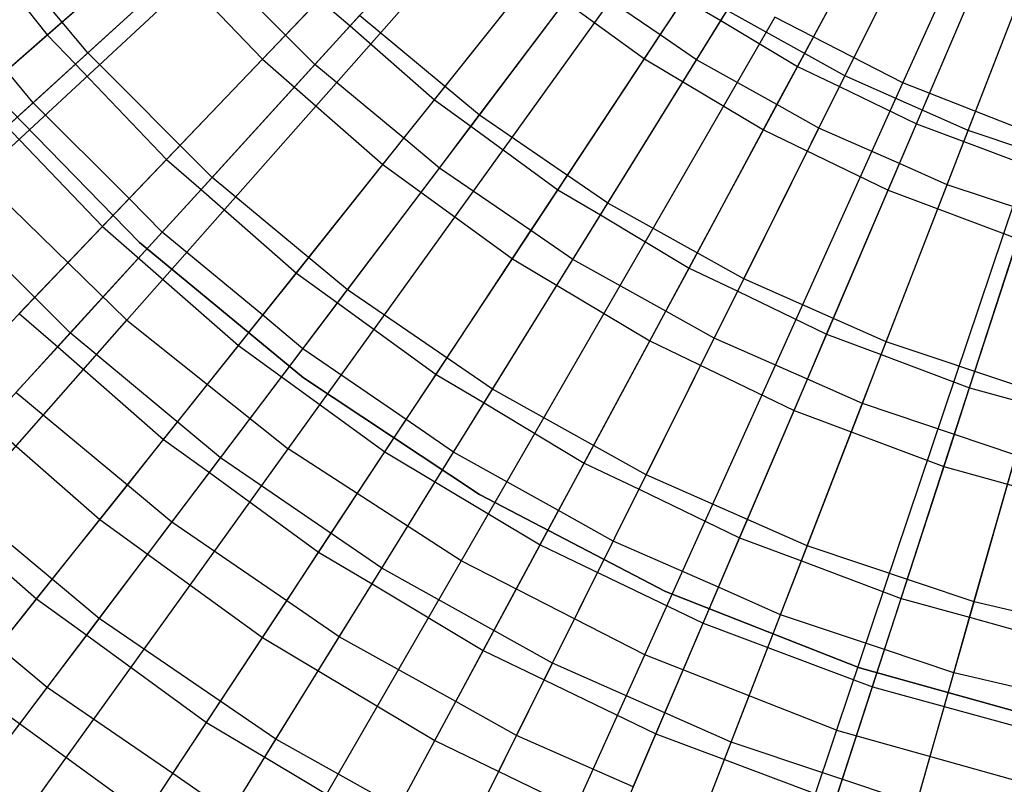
# Model space of a CAD drawing. Extents: x 0.1 to 25.1, y -5.4 to 12.3.
# Tile 27 of 107: x 11.519 to 12.257, y -0.931 to -0.358. Entities that reach past the tile are written whole.
import ezdxf

# ---------------------------------------------------------------- set-up
doc = ezdxf.new("R2010")
doc.units = 0
doc.header["$LTSCALE"] = 2.54
doc.layers.get('0').update_dxf_attribs({"color": 13, "linetype": 'CONTINUOUS'})

# ---------------------------------------------------------------- blocks, each defined once
blk = doc.blocks.new('GRUPUJ_1')
at = {"color": 0}
for p, q in [((12.05602, 5.01417, 18.72709), (12.2514, 5.44719, 18.79448)), ((12.05602, 5.01417, 18.72709), (12.2514, 5.44719, 18.79448)), ((11.36404, 4.94411, 18.62143), (11.70867, 5.26389, 18.72709)), ((11.36404, 4.94411, 18.62143), (11.70867, 5.26389, 18.72709)), ((11.47463, 4.83625, 18.62143), (11.78571, 5.18875, 18.72709)), ((11.47463, 4.83625, 18.62143), (11.78571, 5.18875, 18.72709)), ((11.86238, 5.03218, 6.45726), (11.96422, 5.18646, 6.38702)), ((11.86238, 5.03218, 6.45726), (11.96422, 5.18646, 6.38702)), ((11.91969, 5.0609, 6.54343), (11.99686, 5.18554, 6.48702)), ((11.91969, 5.0609, 6.54343), (11.99686, 5.18554, 6.48702)), ((12.0126, 5.0193, 6.59311), (12.09049, 5.17572, 6.52714)), ((12.0126, 5.0193, 6.59311), (12.09049, 5.17572, 6.52714)), ((11.57609, 5.0318, 6.53938), (11.70015, 5.16156, 6.45726)), ((11.57609, 5.0318, 6.53938), (11.70015, 5.16156, 6.45726)), ((11.64183, 5.05677, 6.62061), (11.73396, 5.15783, 6.55722)), ((11.64183, 5.05677, 6.62061), (11.73396, 5.15783, 6.55722)), ((11.97711, 5.02645, 6.54313), (12.04757, 5.15739, 6.48726)), ((11.97711, 5.02645, 6.54313), (12.04757, 5.15739, 6.48726)), ((11.44521, 5.03657, 6.75816), (11.56646, 5.14711, 6.67025)), ((11.44521, 5.03657, 6.75816), (11.56646, 5.14711, 6.67025)), ((12.00866, 5.01139, 6.54342), (12.07398, 5.14258, 6.48702)), ((12.00866, 5.01139, 6.54342), (12.07398, 5.14258, 6.48702)), ((11.44521, 5.03657, 6.75816), (11.36098, 5.13799, 6.75816)), ((11.44521, 5.03657, 6.75816), (11.36098, 5.13799, 6.75816)), ((11.95154, 4.97892, 6.45726), (12.03913, 5.1417, 6.38702)), ((11.95154, 4.97892, 6.45726), (12.03913, 5.1417, 6.38702)), ((12.10499, 4.97851, 6.59311), (12.16812, 5.14145, 6.52714)), ((12.10499, 4.97851, 6.59311), (12.16812, 5.14145, 6.52714)), ((11.35107, 5.1305, 6.70861), (11.41492, 5.05013, 6.70828)), ((11.35107, 5.1305, 6.70861), (11.41492, 5.05013, 6.70828)), ((11.41492, 5.05013, 6.70828), (11.51208, 5.13502, 6.63952)), ((11.41492, 5.05013, 6.70828), (11.51208, 5.13502, 6.63952)), ((11.59541, 4.73993, 18.62143), (11.86985, 5.12165, 18.72709)), ((11.59541, 4.73993, 18.62143), (11.86985, 5.12165, 18.72709)), ((11.73874, 4.99006, 6.67025), (11.84104, 5.12553, 6.59311)), ((11.73874, 4.99006, 6.67025), (11.84104, 5.12553, 6.59311)), ((11.36256, 5.00439, 6.63295), (11.49318, 5.11851, 6.53938)), ((11.36256, 5.00439, 6.63295), (11.49318, 5.11851, 6.53938)), ((11.43609, 5.02825, 6.70859), (11.52969, 5.11359, 6.63925)), ((11.43609, 5.02825, 6.70859), (11.52969, 5.11359, 6.63925)), ((11.49318, 5.11851, 6.53938), (11.57609, 5.0318, 6.53938)), ((11.49318, 5.11851, 6.53938), (11.57609, 5.0318, 6.53938)), ((11.59348, 5.04999, 6.6395), (11.52969, 5.11359, 6.63925)), ((11.59348, 5.04999, 6.6395), (11.52969, 5.11359, 6.63925)), ((12.06632, 4.98349, 6.54313), (12.12477, 5.12025, 6.48725)), ((12.06632, 4.98349, 6.54313), (12.12477, 5.12025, 6.48725)), ((11.70507, 5.00132, 6.6203), (11.79173, 5.11, 6.55747)), ((11.70507, 5.00132, 6.6203), (11.79173, 5.11, 6.55747)), ((12.10181, 4.97029, 6.54342), (12.15474, 5.10692, 6.48702)), ((12.10181, 4.97029, 6.54342), (12.15474, 5.10692, 6.48702)), ((12.04511, 4.93386, 6.45726), (12.11776, 5.10384, 6.38702)), ((12.04511, 4.93386, 6.45726), (12.11776, 5.10384, 6.38702)), ((11.66643, 4.95287, 6.53938), (11.77836, 5.09323, 6.45726)), ((11.66643, 4.95287, 6.53938), (11.77836, 5.09323, 6.45726)), ((11.77836, 5.09323, 6.45726), (11.86238, 5.03218, 6.45726)), ((11.77836, 5.09323, 6.45726), (11.86238, 5.03218, 6.45726)), ((11.73239, 4.98165, 6.6206), (11.81476, 5.09073, 6.55722)), ((11.73239, 4.98165, 6.6206), (11.81476, 5.09073, 6.55722)), ((11.87422, 5.05012, 6.55746), (11.81476, 5.09073, 6.55722)), ((11.87422, 5.05012, 6.55746), (11.81476, 5.09073, 6.55722)), ((11.59348, 5.04999, 6.6395), (11.61892, 5.07659, 6.6203)), ((11.59348, 5.04999, 6.6395), (11.61892, 5.07659, 6.6203)), ((11.61892, 5.07659, 6.6203), (11.64183, 5.05677, 6.62061)), ((11.61892, 5.07659, 6.6203), (11.64183, 5.05677, 6.62061)), ((11.87422, 5.05012, 6.55746), (11.89212, 5.07723, 6.54313)), ((11.87422, 5.05012, 6.55746), (11.89212, 5.07723, 6.54313)), ((11.89212, 5.07723, 6.54313), (11.91969, 5.0609, 6.54343)), ((11.89212, 5.07723, 6.54313), (11.91969, 5.0609, 6.54343)), ((11.53843, 4.94334, 6.75816), (11.64897, 5.0646, 6.67025)), ((11.53843, 4.94334, 6.75816), (11.64897, 5.0646, 6.67025)), ((11.73874, 4.99006, 6.67025), (11.64897, 5.0646, 6.67025)), ((11.73874, 4.99006, 6.67025), (11.64897, 5.0646, 6.67025)), ((11.96025, 5.06326, 18.72709), (11.72518, 4.65611, 18.62143)), ((11.96025, 5.06326, 18.72709), (11.72518, 4.65611, 18.62143)), ((11.835, 4.92412, 6.67025), (11.92436, 5.06845, 6.59311)), ((11.835, 4.92412, 6.67025), (11.92436, 5.06845, 6.59311)), ((12.0126, 5.0193, 6.59311), (11.92436, 5.06845, 6.59311)), ((12.0126, 5.0193, 6.59311), (11.92436, 5.06845, 6.59311)), ((12.05602, 5.01417, 18.72709), (11.96025, 5.06326, 18.72709)), ((12.05602, 5.01417, 18.72709), (11.96025, 5.06326, 18.72709)), ((11.61545, 5.02783, 6.63925), (11.64183, 5.05677, 6.62061)), ((11.61545, 5.02783, 6.63925), (11.64183, 5.05677, 6.62061)), ((11.64183, 5.05677, 6.62061), (11.70507, 5.00132, 6.6203)), ((11.64183, 5.05677, 6.62061), (11.70507, 5.00132, 6.6203)), ((11.90141, 5.03137, 6.55722), (11.91969, 5.0609, 6.54343)), ((11.90141, 5.03137, 6.55722), (11.91969, 5.0609, 6.54343)), ((11.91969, 5.0609, 6.54343), (11.97711, 5.02645, 6.54313)), ((11.91969, 5.0609, 6.54343), (11.97711, 5.02645, 6.54313)), ((11.38436, 5.02344, 6.73295), (11.41492, 5.05013, 6.70828)), ((11.38436, 5.02344, 6.73295), (11.41492, 5.05013, 6.70828)), ((11.41492, 5.05013, 6.70828), (11.43609, 5.02825, 6.70859)), ((11.41492, 5.05013, 6.70828), (11.43609, 5.02825, 6.70859)), ((11.50427, 4.95668, 6.70828), (11.59348, 5.04999, 6.6395)), ((11.50427, 4.95668, 6.70828), (11.59348, 5.04999, 6.6395)), ((11.61545, 5.02783, 6.63925), (11.59348, 5.04999, 6.6395)), ((11.61545, 5.02783, 6.63925), (11.59348, 5.04999, 6.6395)), ((11.79762, 4.93408, 6.6203), (11.87422, 5.05012, 6.55746)), ((11.79762, 4.93408, 6.6203), (11.87422, 5.05012, 6.55746)), ((11.90141, 5.03137, 6.55722), (11.87422, 5.05012, 6.55746)), ((11.90141, 5.03137, 6.55722), (11.87422, 5.05012, 6.55746)), ((11.32864, 4.9303, 6.85643), (11.44521, 5.03657, 6.75816)), ((11.32864, 4.9303, 6.85643), (11.44521, 5.03657, 6.75816)), ((11.53843, 4.94334, 6.75816), (11.44521, 5.03657, 6.75816)), ((11.53843, 4.94334, 6.75816), (11.44521, 5.03657, 6.75816)), ((11.76348, 4.88236, 6.53938), (11.86238, 5.03218, 6.45726)), ((11.76348, 4.88236, 6.53938), (11.86238, 5.03218, 6.45726)), ((11.86238, 5.03218, 6.45726), (11.95154, 4.97892, 6.45726)), ((11.86238, 5.03218, 6.45726), (11.95154, 4.97892, 6.45726)), ((11.40426, 4.99924, 6.7327), (11.43609, 5.02825, 6.70859)), ((11.40426, 4.99924, 6.7327), (11.43609, 5.02825, 6.70859)), ((11.43609, 5.02825, 6.70859), (11.50427, 4.95668, 6.70828)), ((11.43609, 5.02825, 6.70859), (11.50427, 4.95668, 6.70828)), ((11.45622, 4.90643, 6.63295), (11.57609, 5.0318, 6.53938)), ((11.45622, 4.90643, 6.63295), (11.57609, 5.0318, 6.53938)), ((11.53017, 4.93427, 6.70857), (11.61545, 5.02783, 6.63925)), ((11.53017, 4.93427, 6.70857), (11.61545, 5.02783, 6.63925)), ((11.57609, 5.0318, 6.53938), (11.66643, 4.95287, 6.53938)), ((11.57609, 5.0318, 6.53938), (11.66643, 4.95287, 6.53938)), ((11.68216, 4.9726, 6.63949), (11.61545, 5.02783, 6.63925)), ((11.68216, 4.9726, 6.63949), (11.61545, 5.02783, 6.63925)), ((11.82948, 4.9152, 6.62059), (11.90141, 5.03137, 6.55722)), ((11.82948, 4.9152, 6.62059), (11.90141, 5.03137, 6.55722)), ((11.96174, 4.99788, 6.55745), (11.90141, 5.03137, 6.55722)), ((11.96174, 4.99788, 6.55745), (11.90141, 5.03137, 6.55722)), ((11.96174, 4.99788, 6.55745), (11.97711, 5.02645, 6.54313)), ((11.96174, 4.99788, 6.55745), (11.97711, 5.02645, 6.54313)), ((11.97711, 5.02645, 6.54313), (12.00866, 5.01139, 6.54342)), ((11.97711, 5.02645, 6.54313), (12.00866, 5.01139, 6.54342)), ((11.40426, 4.99924, 6.7327), (11.38436, 5.02344, 6.73295)), ((11.40426, 4.99924, 6.7327), (11.38436, 5.02344, 6.73295)), ((11.93693, 4.86734, 6.67025), (12.0126, 5.0193, 6.59311)), ((11.93693, 4.86734, 6.67025), (12.0126, 5.0193, 6.59311)), ((12.10499, 4.97851, 6.59311), (12.0126, 5.0193, 6.59311)), ((12.10499, 4.97851, 6.59311), (12.0126, 5.0193, 6.59311)), ((11.86265, 4.58563, 18.62143), (12.05602, 5.01417, 18.72709)), ((11.86265, 4.58563, 18.62143), (12.05602, 5.01417, 18.72709)), ((11.99316, 4.98026, 6.55722), (12.00866, 5.01139, 6.54342)), ((11.99316, 4.98026, 6.55722), (12.00866, 5.01139, 6.54342)), ((12.00866, 5.01139, 6.54342), (12.06632, 4.98349, 6.54313)), ((12.00866, 5.01139, 6.54342), (12.06632, 4.98349, 6.54313)), ((12.15619, 4.97485, 18.72709), (12.05602, 5.01417, 18.72709)), ((12.15619, 4.97485, 18.72709), (12.05602, 5.01417, 18.72709)), ((11.36256, 5.00439, 6.63295), (11.45622, 4.90643, 6.63295)), ((11.36256, 5.00439, 6.63295), (11.45622, 4.90643, 6.63295)), ((11.48405, 4.89457, 6.825), (11.37252, 5.0088, 6.825)), ((11.37252, 5.0088, 7.325), (11.48405, 4.89457, 7.325)), ((11.48405, 4.89457, 6.825), (11.37252, 5.0088, 6.825)), ((11.31823, 4.92081, 6.80692), (11.40426, 4.99924, 6.7327)), ((11.31823, 4.92081, 6.80692), (11.40426, 4.99924, 6.7327)), ((11.47628, 4.92741, 6.73292), (11.40426, 4.99924, 6.7327)), ((11.47628, 4.92741, 6.73292), (11.40426, 4.99924, 6.7327)), ((11.68216, 4.9726, 6.63949), (11.70507, 5.00132, 6.6203)), ((11.68216, 4.9726, 6.63949), (11.70507, 5.00132, 6.6203)), ((11.70507, 5.00132, 6.6203), (11.73239, 4.98165, 6.6206)), ((11.70507, 5.00132, 6.6203), (11.73239, 4.98165, 6.6206)), ((11.89583, 4.8754, 6.6203), (11.96174, 4.99788, 6.55745)), ((11.89583, 4.8754, 6.6203), (11.96174, 4.99788, 6.55745)), ((11.99316, 4.98026, 6.55722), (11.96174, 4.99788, 6.55745)), ((11.99316, 4.98026, 6.55722), (11.96174, 4.99788, 6.55745)), ((11.63986, 4.85912, 6.75816), (11.73874, 4.99006, 6.67025)), ((11.63986, 4.85912, 6.75816), (11.73874, 4.99006, 6.67025)), ((11.835, 4.92412, 6.67025), (11.73874, 4.99006, 6.67025)), ((11.835, 4.92412, 6.67025), (11.73874, 4.99006, 6.67025)), ((11.70875, 4.95035, 6.63925), (11.73239, 4.98165, 6.6206)), ((11.70875, 4.95035, 6.63925), (11.73239, 4.98165, 6.6206)), ((11.73239, 4.98165, 6.6206), (11.79762, 4.93408, 6.6203)), ((11.73239, 4.98165, 6.6206), (11.79762, 4.93408, 6.6203)), ((11.93228, 4.85799, 6.62058), (11.99316, 4.98026, 6.55722)), ((11.93228, 4.85799, 6.62058), (11.99316, 4.98026, 6.55722)), ((12.05358, 4.9537, 6.55744), (11.99316, 4.98026, 6.55722)), ((12.05358, 4.9537, 6.55744), (11.99316, 4.98026, 6.55722)), ((12.05358, 4.9537, 6.55744), (12.06632, 4.98349, 6.54313)), ((12.05358, 4.9537, 6.55744), (12.06632, 4.98349, 6.54313)), ((12.06632, 4.98349, 6.54313), (12.10181, 4.97029, 6.54342)), ((12.06632, 4.98349, 6.54313), (12.10181, 4.97029, 6.54342)), ((11.86646, 4.82083, 6.53938), (11.95154, 4.97892, 6.45726)), ((11.86646, 4.82083, 6.53938), (11.95154, 4.97892, 6.45726)), ((11.95154, 4.97892, 6.45726), (12.04511, 4.93386, 6.45726)), ((11.95154, 4.97892, 6.45726), (12.04511, 4.93386, 6.45726)), ((12.15619, 4.97485, 18.72709), (12.00646, 4.52919, 18.62143)), ((12.15619, 4.97485, 18.72709), (12.00646, 4.52919, 18.62143)), ((12.04367, 4.82021, 6.67025), (12.10499, 4.97851, 6.59311)), ((12.04367, 4.82021, 6.67025), (12.10499, 4.97851, 6.59311)), ((12.20076, 4.94641, 6.59311), (12.10499, 4.97851, 6.59311)), ((12.20076, 4.94641, 6.59311), (12.10499, 4.97851, 6.59311)), ((11.60163, 4.87162, 6.70828), (11.68216, 4.9726, 6.63949)), ((11.60163, 4.87162, 6.70828), (11.68216, 4.9726, 6.63949)), ((11.70875, 4.95035, 6.63925), (11.68216, 4.9726, 6.63949)), ((11.70875, 4.95035, 6.63925), (11.68216, 4.9726, 6.63949)), ((12.08924, 4.93784, 6.55722), (12.10181, 4.97029, 6.54342)), ((12.08924, 4.93784, 6.55722), (12.10181, 4.97029, 6.54342)), ((12.10181, 4.97029, 6.54342), (12.15902, 4.9487, 6.54313)), ((12.10181, 4.97029, 6.54342), (12.15902, 4.9487, 6.54313)), ((11.47628, 4.92741, 6.73292), (11.50427, 4.95668, 6.70828)), ((11.47628, 4.92741, 6.73292), (11.50427, 4.95668, 6.70828)), ((11.50427, 4.95668, 6.70828), (11.53017, 4.93427, 6.70857)), ((11.50427, 4.95668, 6.70828), (11.53017, 4.93427, 6.70857)), ((11.55828, 4.81726, 6.63295), (11.66643, 4.95287, 6.53938)), ((11.55828, 4.81726, 6.63295), (11.66643, 4.95287, 6.53938)), ((11.66643, 4.95287, 6.53938), (11.76348, 4.88236, 6.53938)), ((11.66643, 4.95287, 6.53938), (11.76348, 4.88236, 6.53938)), ((11.9989, 4.82577, 6.6203), (12.05358, 4.9537, 6.55744)), ((11.9989, 4.82577, 6.6203), (12.05358, 4.9537, 6.55744)), ((12.08924, 4.93784, 6.55722), (12.05358, 4.9537, 6.55744)), ((12.08924, 4.93784, 6.55722), (12.05358, 4.9537, 6.55744)), ((11.36404, 4.94411, 18.62143), (11.47463, 4.83625, 18.62143)), ((11.36404, 4.94411, 18.62143), (11.47463, 4.83625, 18.62143)), ((11.43216, 4.82677, 6.85643), (11.53843, 4.94334, 6.75816)), ((11.43216, 4.82677, 6.85643), (11.53843, 4.94334, 6.75816)), ((11.63986, 4.85912, 6.75816), (11.53843, 4.94334, 6.75816)), ((11.63986, 4.85912, 6.75816), (11.53843, 4.94334, 6.75816)), ((11.6325, 4.84938, 6.70855), (11.70875, 4.95035, 6.63925)), ((11.6325, 4.84938, 6.70855), (11.70875, 4.95035, 6.63925)), ((11.77741, 4.90346, 6.63948), (11.70875, 4.95035, 6.63925)), ((11.77741, 4.90346, 6.63948), (11.70875, 4.95035, 6.63925)), ((12.03991, 4.81051, 6.62057), (12.08924, 4.93784, 6.55722)), ((12.03991, 4.81051, 6.62057), (12.08924, 4.93784, 6.55722)), ((12.14901, 4.91791, 6.55744), (12.08924, 4.93784, 6.55722)), ((12.14901, 4.91791, 6.55744), (12.08924, 4.93784, 6.55722)), ((11.43216, 4.82677, 6.85643), (11.32864, 4.9303, 6.85643)), ((11.43216, 4.82677, 6.85643), (11.32864, 4.9303, 6.85643)), ((11.5011, 4.9024, 6.7327), (11.53017, 4.93427, 6.70857)), ((11.5011, 4.9024, 6.7327), (11.53017, 4.93427, 6.70857)), ((11.53017, 4.93427, 6.70857), (11.60163, 4.87162, 6.70828)), ((11.53017, 4.93427, 6.70857), (11.60163, 4.87162, 6.70828)), ((11.77741, 4.90346, 6.63948), (11.79762, 4.93408, 6.6203)), ((11.77741, 4.90346, 6.63948), (11.79762, 4.93408, 6.6203)), ((11.79762, 4.93408, 6.6203), (11.82948, 4.9152, 6.62059)), ((11.79762, 4.93408, 6.6203), (11.82948, 4.9152, 6.62059)), ((11.97455, 4.76878, 6.53938), (12.04511, 4.93386, 6.45726)), ((11.97455, 4.76878, 6.53938), (12.04511, 4.93386, 6.45726)), ((12.04511, 4.93386, 6.45726), (12.14234, 4.89737, 6.45726)), ((12.04511, 4.93386, 6.45726), (12.14234, 4.89737, 6.45726)), ((11.39397, 4.84132, 6.80664), (11.47628, 4.92741, 6.73292)), ((11.39397, 4.84132, 6.80664), (11.47628, 4.92741, 6.73292)), ((11.5011, 4.9024, 6.7327), (11.47628, 4.92741, 6.73292)), ((11.5011, 4.9024, 6.7327), (11.47628, 4.92741, 6.73292)), ((11.74862, 4.78462, 6.75816), (11.835, 4.92412, 6.67025)), ((11.74862, 4.78462, 6.75816), (11.835, 4.92412, 6.67025)), ((11.93693, 4.86734, 6.67025), (11.835, 4.92412, 6.67025)), ((11.93693, 4.86734, 6.67025), (11.835, 4.92412, 6.67025)), ((11.8088, 4.88182, 6.63925), (11.82948, 4.9152, 6.62059)), ((11.8088, 4.88182, 6.63925), (11.82948, 4.9152, 6.62059)), ((11.82948, 4.9152, 6.62059), (11.89583, 4.8754, 6.6203)), ((11.82948, 4.9152, 6.62059), (11.89583, 4.8754, 6.6203)), ((12.10601, 4.78557, 6.6203), (12.14901, 4.91791, 6.55744)), ((12.10601, 4.78557, 6.6203), (12.14901, 4.91791, 6.55744)), ((11.34105, 4.78597, 6.73753), (11.45622, 4.90643, 6.63295)), ((11.34105, 4.78597, 6.73753), (11.45622, 4.90643, 6.63295)), ((11.42273, 4.81642, 6.8069), (11.5011, 4.9024, 6.7327)), ((11.42273, 4.81642, 6.8069), (11.5011, 4.9024, 6.7327)), ((11.45622, 4.90643, 6.63295), (11.55828, 4.81726, 6.63295)), ((11.45622, 4.90643, 6.63295), (11.55828, 4.81726, 6.63295)), ((11.57643, 4.84001, 6.73291), (11.5011, 4.9024, 6.7327)), ((11.57643, 4.84001, 6.73291), (11.5011, 4.9024, 6.7327)), ((11.70623, 4.79563, 6.70828), (11.77741, 4.90346, 6.63948)), ((11.70623, 4.79563, 6.70828), (11.77741, 4.90346, 6.63948)), ((11.8088, 4.88182, 6.63925), (11.77741, 4.90346, 6.63948)), ((11.8088, 4.88182, 6.63925), (11.77741, 4.90346, 6.63948)), ((11.60686, 4.79302, 6.825), (11.48405, 4.89457, 6.825)), ((11.48405, 4.89457, 7.325), (11.60686, 4.79302, 7.325)), ((11.48405, 4.89457, 7.325), (11.48405, 4.89457, 6.825)), ((11.60686, 4.79302, 6.825), (11.48405, 4.89457, 6.825)), ((11.48405, 4.89457, 7.325), (11.48405, 4.89457, 6.825)), ((12.08686, 4.72662, 6.53938), (12.14234, 4.89737, 6.45726)), ((12.08686, 4.72662, 6.53938), (12.14234, 4.89737, 6.45726)), ((11.66793, 4.7376, 6.63295), (11.76348, 4.88236, 6.53938)), ((11.66793, 4.7376, 6.63295), (11.76348, 4.88236, 6.53938)), ((11.74223, 4.77429, 6.70854), (11.8088, 4.88182, 6.63925)), ((11.74223, 4.77429, 6.70854), (11.8088, 4.88182, 6.63925)), ((11.76348, 4.88236, 6.53938), (11.86646, 4.82083, 6.53938)), ((11.76348, 4.88236, 6.53938), (11.86646, 4.82083, 6.53938)), ((11.87847, 4.84314, 6.63946), (11.8088, 4.88182, 6.63925)), ((11.87847, 4.84314, 6.63946), (11.8088, 4.88182, 6.63925)), ((11.57643, 4.84001, 6.73291), (11.60163, 4.87162, 6.70828)), ((11.57643, 4.84001, 6.73291), (11.60163, 4.87162, 6.70828)), ((11.60163, 4.87162, 6.70828), (11.6325, 4.84938, 6.70855)), ((11.60163, 4.87162, 6.70828), (11.6325, 4.84938, 6.70855)), ((11.87847, 4.84314, 6.63946), (11.89583, 4.8754, 6.6203)), ((11.87847, 4.84314, 6.63946), (11.89583, 4.8754, 6.6203)), ((11.89583, 4.8754, 6.6203), (11.93228, 4.85799, 6.62058)), ((11.89583, 4.8754, 6.6203), (11.93228, 4.85799, 6.62058)), ((11.86379, 4.72046, 6.75816), (11.93693, 4.86734, 6.67025)), ((11.86379, 4.72046, 6.75816), (11.93693, 4.86734, 6.67025)), ((12.04367, 4.82021, 6.67025), (11.93693, 4.86734, 6.67025)), ((12.04367, 4.82021, 6.67025), (11.93693, 4.86734, 6.67025)), ((11.5448, 4.73324, 6.85643), (11.63986, 4.85912, 6.75816)), ((11.5448, 4.73324, 6.85643), (11.63986, 4.85912, 6.75816)), ((11.74862, 4.78462, 6.75816), (11.63986, 4.85912, 6.75816)), ((11.74862, 4.78462, 6.75816), (11.63986, 4.85912, 6.75816)), ((11.91475, 4.8228, 6.63925), (11.93228, 4.85799, 6.62058)), ((11.91475, 4.8228, 6.63925), (11.93228, 4.85799, 6.62058)), ((11.93228, 4.85799, 6.62058), (11.9989, 4.82577, 6.6203)), ((11.93228, 4.85799, 6.62058), (11.9989, 4.82577, 6.6203)), ((11.60647, 4.81491, 6.7327), (11.6325, 4.84938, 6.70855)), ((11.60647, 4.81491, 6.7327), (11.6325, 4.84938, 6.70855)), ((11.6325, 4.84938, 6.70855), (11.70623, 4.79563, 6.70828)), ((11.6325, 4.84938, 6.70855), (11.70623, 4.79563, 6.70828)), ((11.39397, 4.84132, 6.80664), (11.42273, 4.81642, 6.8069)), ((11.39397, 4.84132, 6.80664), (11.42273, 4.81642, 6.8069)), ((11.81722, 4.72931, 6.70828), (11.87847, 4.84314, 6.63946)), ((11.81722, 4.72931, 6.70828), (11.87847, 4.84314, 6.63946)), ((11.91475, 4.8228, 6.63925), (11.87847, 4.84314, 6.63946)), ((11.91475, 4.8228, 6.63925), (11.87847, 4.84314, 6.63946)), ((11.16889, 4.4898, 18.47771), (11.47463, 4.83625, 18.62143)), ((11.16889, 4.4898, 18.47771), (11.47463, 4.83625, 18.62143)), ((11.47463, 4.83625, 18.62143), (11.59541, 4.73993, 18.62143)), ((11.47463, 4.83625, 18.62143), (11.59541, 4.73993, 18.62143)), ((11.50212, 4.74684, 6.80664), (11.57643, 4.84001, 6.73291)), ((11.50212, 4.74684, 6.80664), (11.57643, 4.84001, 6.73291)), ((11.60647, 4.81491, 6.7327), (11.57643, 4.84001, 6.73291)), ((11.60647, 4.81491, 6.7327), (11.57643, 4.84001, 6.73291)), ((11.3306, 4.71536, 6.96458), (11.43216, 4.82677, 6.85643)), ((11.3306, 4.71536, 6.96458), (11.43216, 4.82677, 6.85643)), ((11.5448, 4.73324, 6.85643), (11.43216, 4.82677, 6.85643)), ((11.5448, 4.73324, 6.85643), (11.43216, 4.82677, 6.85643)), ((11.98452, 4.79211, 6.63945), (11.9989, 4.82577, 6.6203)), ((11.98452, 4.79211, 6.63945), (11.9989, 4.82577, 6.6203)), ((11.9989, 4.82577, 6.6203), (12.03991, 4.81051, 6.62057)), ((11.9989, 4.82577, 6.6203), (12.03991, 4.81051, 6.62057)), ((11.78427, 4.66809, 6.63295), (11.86646, 4.82083, 6.53938)), ((11.78427, 4.66809, 6.63295), (11.86646, 4.82083, 6.53938)), ((11.8584, 4.70963, 6.70853), (11.91475, 4.8228, 6.63925)), ((11.8584, 4.70963, 6.70853), (11.91475, 4.8228, 6.63925)), ((11.86646, 4.82083, 6.53938), (11.97455, 4.76878, 6.53938)), ((11.86646, 4.82083, 6.53938), (11.97455, 4.76878, 6.53938)), ((11.98452, 4.79211, 6.63945), (11.91475, 4.8228, 6.63925)), ((11.98452, 4.79211, 6.63945), (11.91475, 4.8228, 6.63925)), ((11.9844, 4.66721, 6.75816), (12.04367, 4.82021, 6.67025)), ((11.9844, 4.66721, 6.75816), (12.04367, 4.82021, 6.67025)), ((12.1543, 4.78313, 6.67025), (12.04367, 4.82021, 6.67025)), ((12.1543, 4.78313, 6.67025), (12.04367, 4.82021, 6.67025)), ((11.3914, 4.78206, 6.83708), (11.42273, 4.81642, 6.8069)), ((11.3914, 4.78206, 6.83708), (11.42273, 4.81642, 6.8069)), ((11.42273, 4.81642, 6.8069), (11.50212, 4.74684, 6.80664)), ((11.42273, 4.81642, 6.8069), (11.50212, 4.74684, 6.80664)), ((11.45437, 4.68696, 6.73753), (11.55828, 4.81726, 6.63295)), ((11.45437, 4.68696, 6.73753), (11.55828, 4.81726, 6.63295)), ((11.5364, 4.72212, 6.80688), (11.60647, 4.81491, 6.7327)), ((11.5364, 4.72212, 6.80688), (11.60647, 4.81491, 6.7327)), ((11.55828, 4.81726, 6.63295), (11.66793, 4.7376, 6.63295)), ((11.55828, 4.81726, 6.63295), (11.66793, 4.7376, 6.63295)), ((11.68399, 4.76194, 6.73289), (11.60647, 4.81491, 6.7327)), ((11.68399, 4.76194, 6.73289), (11.60647, 4.81491, 6.7327)), ((12.0257, 4.77382, 6.63925), (12.03991, 4.81051, 6.62057)), ((12.0257, 4.77382, 6.63925), (12.03991, 4.81051, 6.62057)), ((12.03991, 4.81051, 6.62057), (12.10601, 4.78557, 6.6203)), ((12.03991, 4.81051, 6.62057), (12.10601, 4.78557, 6.6203)), ((11.73883, 4.70561, 6.825), (11.60686, 4.79302, 6.825)), ((11.60686, 4.79302, 7.325), (11.73883, 4.70561, 7.325)), ((11.60686, 4.79302, 7.325), (11.60686, 4.79302, 6.825)), ((11.73883, 4.70561, 6.825), (11.60686, 4.79302, 6.825)), ((11.60686, 4.79302, 7.325), (11.60686, 4.79302, 6.825)), ((11.68399, 4.76194, 6.73289), (11.70623, 4.79563, 6.70828)), ((11.68399, 4.76194, 6.73289), (11.70623, 4.79563, 6.70828)), ((11.70623, 4.79563, 6.70828), (11.74223, 4.77429, 6.70854)), ((11.70623, 4.79563, 6.70828), (11.74223, 4.77429, 6.70854)), ((11.9337, 4.67322, 6.70828), (11.98452, 4.79211, 6.63945)), ((11.9337, 4.67322, 6.70828), (11.98452, 4.79211, 6.63945)), ((12.0257, 4.77382, 6.63925), (11.98452, 4.79211, 6.63945)), ((12.0257, 4.77382, 6.63925), (11.98452, 4.79211, 6.63945)), ((11.34105, 4.78597, 6.73753), (11.45437, 4.68696, 6.73753)), ((11.34105, 4.78597, 6.73753), (11.45437, 4.68696, 6.73753)), ((11.47498, 4.71281, 6.83725), (11.3914, 4.78206, 6.83708)), ((11.47498, 4.71281, 6.83725), (11.3914, 4.78206, 6.83708)), ((11.66558, 4.6505, 6.85643), (11.74862, 4.78462, 6.75816)), ((11.66558, 4.6505, 6.85643), (11.74862, 4.78462, 6.75816)), ((11.86379, 4.72046, 6.75816), (11.74862, 4.78462, 6.75816)), ((11.86379, 4.72046, 6.75816), (11.74862, 4.78462, 6.75816)), ((12.09471, 4.75079, 6.63945), (12.10601, 4.78557, 6.6203)), ((12.09471, 4.75079, 6.63945), (12.10601, 4.78557, 6.6203)), ((12.10601, 4.78557, 6.6203), (12.15146, 4.77315, 6.62057)), ((12.10601, 4.78557, 6.6203), (12.15146, 4.77315, 6.62057)), ((12.1094, 4.62531, 6.75816), (12.1543, 4.78313, 6.67025)), ((12.1094, 4.62531, 6.75816), (12.1543, 4.78313, 6.67025)), ((11.71945, 4.73751, 6.7327), (11.74223, 4.77429, 6.70854)), ((11.71945, 4.73751, 6.7327), (11.74223, 4.77429, 6.70854)), ((11.74223, 4.77429, 6.70854), (11.81722, 4.72931, 6.70828)), ((11.74223, 4.77429, 6.70854), (11.81722, 4.72931, 6.70828)), ((11.98004, 4.65597, 6.70852), (12.0257, 4.77382, 6.63925)), ((11.98004, 4.65597, 6.70852), (12.0257, 4.77382, 6.63925)), ((12.09471, 4.75079, 6.63945), (12.0257, 4.77382, 6.63925)), ((12.09471, 4.75079, 6.63945), (12.0257, 4.77382, 6.63925)), ((11.90638, 4.60929, 6.63295), (11.97455, 4.76878, 6.53938)), ((11.90638, 4.60929, 6.63295), (11.97455, 4.76878, 6.53938)), ((11.97455, 4.76878, 6.53938), (12.08686, 4.72662, 6.53938)), ((11.97455, 4.76878, 6.53938), (12.08686, 4.72662, 6.53938)), ((11.6183, 4.66242, 6.80664), (11.68399, 4.76194, 6.73289)), ((11.6183, 4.66242, 6.80664), (11.68399, 4.76194, 6.73289)), ((11.71945, 4.73751, 6.7327), (11.68399, 4.76194, 6.73289)), ((11.71945, 4.73751, 6.7327), (11.68399, 4.76194, 6.73289)), ((11.47498, 4.71281, 6.83725), (11.50212, 4.74684, 6.80664)), ((11.47498, 4.71281, 6.83725), (11.50212, 4.74684, 6.80664)), ((11.50212, 4.74684, 6.80664), (11.5364, 4.72212, 6.80688)), ((11.50212, 4.74684, 6.80664), (11.5364, 4.72212, 6.80688)), ((12.05475, 4.62779, 6.70828), (12.09471, 4.75079, 6.63945)), ((12.05475, 4.62779, 6.70828), (12.09471, 4.75079, 6.63945)), ((12.14069, 4.73528, 6.63925), (12.09471, 4.75079, 6.63945)), ((12.14069, 4.73528, 6.63925), (12.09471, 4.75079, 6.63945)), ((11.32568, 4.36476, 18.47771), (11.59541, 4.73993, 18.62143)), ((11.32568, 4.36476, 18.47771), (11.59541, 4.73993, 18.62143)), ((11.57612, 4.59851, 6.73753), (11.66793, 4.7376, 6.63295)), ((11.57612, 4.59851, 6.73753), (11.66793, 4.7376, 6.63295)), ((11.72518, 4.65611, 18.62143), (11.59541, 4.73993, 18.62143)), ((11.72518, 4.65611, 18.62143), (11.59541, 4.73993, 18.62143)), ((11.65828, 4.63871, 6.80686), (11.71945, 4.73751, 6.7327)), ((11.65828, 4.63871, 6.80686), (11.71945, 4.73751, 6.7327)), ((11.66793, 4.7376, 6.63295), (11.78427, 4.66809, 6.63295)), ((11.66793, 4.7376, 6.63295), (11.78427, 4.66809, 6.63295)), ((11.79811, 4.69382, 6.73288), (11.71945, 4.73751, 6.7327)), ((11.79811, 4.69382, 6.73288), (11.71945, 4.73751, 6.7327)), ((11.45394, 4.61293, 6.96458), (11.5448, 4.73324, 6.85643)), ((11.45394, 4.61293, 6.96458), (11.5448, 4.73324, 6.85643)), ((11.66558, 4.6505, 6.85643), (11.5448, 4.73324, 6.85643)), ((11.66558, 4.6505, 6.85643), (11.5448, 4.73324, 6.85643)), ((12.10611, 4.61375, 6.70851), (12.14069, 4.73528, 6.63925)), ((12.10611, 4.61375, 6.70851), (12.14069, 4.73528, 6.63925)), ((11.50833, 4.68496, 6.83708), (11.5364, 4.72212, 6.80688)), ((11.50833, 4.68496, 6.83708), (11.5364, 4.72212, 6.80688)), ((11.5364, 4.72212, 6.80688), (11.6183, 4.66242, 6.80664)), ((11.5364, 4.72212, 6.80688), (11.6183, 4.66242, 6.80664)), ((11.79811, 4.69382, 6.73288), (11.81722, 4.72931, 6.70828)), ((11.79811, 4.69382, 6.73288), (11.81722, 4.72931, 6.70828)), ((11.81722, 4.72931, 6.70828), (11.8584, 4.70963, 6.70853)), ((11.81722, 4.72931, 6.70828), (11.8584, 4.70963, 6.70853)), ((12.03326, 4.56166, 6.63295), (12.08686, 4.72662, 6.53938)), ((12.03326, 4.56166, 6.63295), (12.08686, 4.72662, 6.53938)), ((12.08686, 4.72662, 6.53938), (12.2025, 4.69471, 6.53938)), ((12.08686, 4.72662, 6.53938), (12.2025, 4.69471, 6.53938)), ((11.45394, 4.61293, 6.96458), (11.3306, 4.71536, 6.96458)), ((11.45394, 4.61293, 6.96458), (11.3306, 4.71536, 6.96458)), ((11.79348, 4.57926, 6.85643), (11.86379, 4.72046, 6.75816)), ((11.79348, 4.57926, 6.85643), (11.86379, 4.72046, 6.75816)), ((11.9844, 4.66721, 6.75816), (11.86379, 4.72046, 6.75816)), ((11.9844, 4.66721, 6.75816), (11.86379, 4.72046, 6.75816)), ((11.40693, 4.62747, 6.91492), (11.47498, 4.71281, 6.83725)), ((11.40693, 4.62747, 6.91492), (11.47498, 4.71281, 6.83725)), ((11.50833, 4.68496, 6.83708), (11.47498, 4.71281, 6.83725)), ((11.50833, 4.68496, 6.83708), (11.47498, 4.71281, 6.83725)), ((11.8391, 4.67086, 6.7327), (11.8584, 4.70963, 6.70853)), ((11.8391, 4.67086, 6.7327), (11.8584, 4.70963, 6.70853)), ((11.8584, 4.70963, 6.70853), (11.9337, 4.67322, 6.70828)), ((11.8584, 4.70963, 6.70853), (11.9337, 4.67322, 6.70828)), ((11.31995, 4.70368, 6.91515), (11.40693, 4.62747, 6.91492)), ((11.31995, 4.70368, 6.91515), (11.40693, 4.62747, 6.91492)), ((11.87827, 4.63305, 6.825), (11.73883, 4.70561, 6.825)), ((11.73883, 4.70561, 7.325), (11.73883, 4.70561, 6.825)), ((11.73883, 4.70561, 7.325), (11.87827, 4.63305, 7.325)), ((11.73883, 4.70561, 7.325), (11.73883, 4.70561, 6.825)), ((11.87827, 4.63305, 6.825), (11.73883, 4.70561, 6.825)), ((11.74159, 4.58877, 6.80664), (11.79811, 4.69382, 6.73288)), ((11.74159, 4.58877, 6.80664), (11.79811, 4.69382, 6.73288)), ((11.8391, 4.67086, 6.7327), (11.79811, 4.69382, 6.73288)), ((11.8391, 4.67086, 6.7327), (11.79811, 4.69382, 6.73288)), ((11.35512, 4.5625, 6.85262), (11.45437, 4.68696, 6.73753)), ((11.35512, 4.5625, 6.85262), (11.45437, 4.68696, 6.73753)), ((11.45437, 4.68696, 6.73753), (11.57612, 4.59851, 6.73753)), ((11.45437, 4.68696, 6.73753), (11.57612, 4.59851, 6.73753)), ((11.44447, 4.60038, 6.91513), (11.50833, 4.68496, 6.83708)), ((11.44447, 4.60038, 6.91513), (11.50833, 4.68496, 6.83708)), ((11.59436, 4.62616, 6.83723), (11.50833, 4.68496, 6.83708)), ((11.59436, 4.62616, 6.83723), (11.50833, 4.68496, 6.83708)), ((11.78733, 4.56689, 6.80685), (11.8391, 4.67086, 6.7327)), ((11.78733, 4.56689, 6.80685), (11.8391, 4.67086, 6.7327)), ((11.91788, 4.63619, 6.73286), (11.8391, 4.67086, 6.7327)), ((11.91788, 4.63619, 6.73286), (11.8391, 4.67086, 6.7327)), ((11.91788, 4.63619, 6.73286), (11.9337, 4.67322, 6.70828)), ((11.91788, 4.63619, 6.73286), (11.9337, 4.67322, 6.70828)), ((11.9337, 4.67322, 6.70828), (11.98004, 4.65597, 6.70852)), ((11.9337, 4.67322, 6.70828), (11.98004, 4.65597, 6.70852)), ((11.7053, 4.52133, 6.73753), (11.78427, 4.66809, 6.63295)), ((11.7053, 4.52133, 6.73753), (11.78427, 4.66809, 6.63295)), ((11.78427, 4.66809, 6.63295), (11.90638, 4.60929, 6.63295)), ((11.78427, 4.66809, 6.63295), (11.90638, 4.60929, 6.63295)), ((11.92742, 4.52013, 6.85643), (11.9844, 4.66721, 6.75816)), ((11.92742, 4.52013, 6.85643), (11.9844, 4.66721, 6.75816)), ((12.1094, 4.62531, 6.75816), (11.9844, 4.66721, 6.75816)), ((12.1094, 4.62531, 6.75816), (11.9844, 4.66721, 6.75816)), ((11.72518, 4.65611, 18.62143), (11.49415, 4.25596, 18.47771)), ((11.72518, 4.65611, 18.62143), (11.49415, 4.25596, 18.47771)), ((11.59436, 4.62616, 6.83723), (11.6183, 4.66242, 6.80664)), ((11.59436, 4.62616, 6.83723), (11.6183, 4.66242, 6.80664)), ((11.6183, 4.66242, 6.80664), (11.65828, 4.63871, 6.80686)), ((11.6183, 4.66242, 6.80664), (11.65828, 4.63871, 6.80686)), ((11.86265, 4.58563, 18.62143), (11.72518, 4.65611, 18.62143)), ((11.86265, 4.58563, 18.62143), (11.72518, 4.65611, 18.62143)), ((11.96438, 4.61555, 6.7327), (11.98004, 4.65597, 6.70852)), ((11.96438, 4.61555, 6.7327), (11.98004, 4.65597, 6.70852)), ((11.98004, 4.65597, 6.70852), (12.05475, 4.62779, 6.70828)), ((11.98004, 4.65597, 6.70852), (12.05475, 4.62779, 6.70828)), ((11.58622, 4.52233, 6.96458), (11.66558, 4.6505, 6.85643)), ((11.58622, 4.52233, 6.96458), (11.66558, 4.6505, 6.85643)), ((11.79348, 4.57926, 6.85643), (11.66558, 4.6505, 6.85643)), ((11.79348, 4.57926, 6.85643), (11.66558, 4.6505, 6.85643)), ((11.63373, 4.59906, 6.83708), (11.65828, 4.63871, 6.80686)), ((11.63373, 4.59906, 6.83708), (11.65828, 4.63871, 6.80686)), ((11.65828, 4.63871, 6.80686), (11.74159, 4.58877, 6.80664)), ((11.65828, 4.63871, 6.80686), (11.74159, 4.58877, 6.80664)), ((11.87097, 4.52646, 6.80664), (11.91788, 4.63619, 6.73286)), ((11.87097, 4.52646, 6.80664), (11.91788, 4.63619, 6.73286)), ((11.96438, 4.61555, 6.7327), (11.91788, 4.63619, 6.73286)), ((11.96438, 4.61555, 6.7327), (11.91788, 4.63619, 6.73286)), ((11.37825, 4.59151, 6.95201), (11.40693, 4.62747, 6.91492)), ((11.37825, 4.59151, 6.95201), (11.40693, 4.62747, 6.91492)), ((11.40693, 4.62747, 6.91492), (11.44447, 4.60038, 6.91513)), ((11.40693, 4.62747, 6.91492), (11.44447, 4.60038, 6.91513)), ((11.5342, 4.535, 6.91492), (11.59436, 4.62616, 6.83723)), ((11.5342, 4.535, 6.91492), (11.59436, 4.62616, 6.83723)), ((11.63373, 4.59906, 6.83708), (11.59436, 4.62616, 6.83723)), ((11.63373, 4.59906, 6.83708), (11.59436, 4.62616, 6.83723)), ((12.02351, 4.57583, 6.825), (11.87827, 4.63305, 6.825)), ((11.87827, 4.63305, 7.325), (12.02351, 4.57583, 7.325)), ((11.87827, 4.63305, 7.325), (11.87827, 4.63305, 6.825)), ((12.02351, 4.57583, 6.825), (11.87827, 4.63305, 6.825)), ((11.87827, 4.63305, 7.325), (11.87827, 4.63305, 6.825)), ((12.04231, 4.58953, 6.73286), (12.05475, 4.62779, 6.70828)), ((12.04231, 4.58953, 6.73286), (12.05475, 4.62779, 6.70828)), ((12.05475, 4.62779, 6.70828), (12.10611, 4.61375, 6.70851)), ((12.05475, 4.62779, 6.70828), (12.10611, 4.61375, 6.70851)), ((12.06623, 4.4736, 6.85643), (12.1094, 4.62531, 6.75816)), ((12.06623, 4.4736, 6.85643), (12.1094, 4.62531, 6.75816)), ((12.23773, 4.59513, 6.75816), (12.1094, 4.62531, 6.75816)), ((12.23773, 4.59513, 6.75816), (12.1094, 4.62531, 6.75816)), ((11.36766, 4.49868, 7.08212), (11.45394, 4.61293, 6.96458)), ((11.36766, 4.49868, 7.08212), (11.45394, 4.61293, 6.96458)), ((11.58622, 4.52233, 6.96458), (11.45394, 4.61293, 6.96458)), ((11.58622, 4.52233, 6.96458), (11.45394, 4.61293, 6.96458)), ((11.92244, 4.50728, 6.80684), (11.96438, 4.61555, 6.7327)), ((11.92244, 4.50728, 6.80684), (11.96438, 4.61555, 6.7327)), ((12.04231, 4.58953, 6.73286), (11.96438, 4.61555, 6.7327)), ((12.04231, 4.58953, 6.73286), (11.96438, 4.61555, 6.7327)), ((12.09424, 4.57202, 6.7327), (12.10611, 4.61375, 6.70851)), ((12.09424, 4.57202, 6.7327), (12.10611, 4.61375, 6.70851)), ((12.10611, 4.61375, 6.70851), (12.17938, 4.59339, 6.70828)), ((12.10611, 4.61375, 6.70851), (12.17938, 4.59339, 6.70828)), ((11.84088, 4.45604, 6.73753), (11.90638, 4.60929, 6.63295)), ((11.84088, 4.45604, 6.73753), (11.90638, 4.60929, 6.63295)), ((11.90638, 4.60929, 6.63295), (12.03326, 4.56166, 6.63295)), ((11.90638, 4.60929, 6.63295), (12.03326, 4.56166, 6.63295)), ((11.41477, 4.56105, 6.95188), (11.44447, 4.60038, 6.91513)), ((11.41477, 4.56105, 6.95188), (11.44447, 4.60038, 6.91513)), ((11.44447, 4.60038, 6.91513), (11.5342, 4.535, 6.91492)), ((11.44447, 4.60038, 6.91513), (11.5342, 4.535, 6.91492)), ((11.48842, 4.46565, 6.85262), (11.57612, 4.59851, 6.73753)), ((11.48842, 4.46565, 6.85262), (11.57612, 4.59851, 6.73753)), ((11.57612, 4.59851, 6.73753), (11.7053, 4.52133, 6.73753)), ((11.57612, 4.59851, 6.73753), (11.7053, 4.52133, 6.73753)), ((11.57797, 4.50901, 6.91511), (11.63373, 4.59906, 6.83708)), ((11.57797, 4.50901, 6.91511), (11.63373, 4.59906, 6.83708)), ((11.72102, 4.55055, 6.83722), (11.63373, 4.59906, 6.83708)), ((11.72102, 4.55055, 6.83722), (11.63373, 4.59906, 6.83708)), ((11.41477, 4.56105, 6.95188), (11.37825, 4.59151, 6.95201)), ((11.41477, 4.56105, 6.95188), (11.37825, 4.59151, 6.95201)), ((12.00543, 4.476, 6.80664), (12.04231, 4.58953, 6.73286)), ((12.00543, 4.476, 6.80664), (12.04231, 4.58953, 6.73286)), ((12.09424, 4.57202, 6.7327), (12.04231, 4.58953, 6.73286)), ((12.09424, 4.57202, 6.7327), (12.04231, 4.58953, 6.73286)), ((11.67262, 4.16446, 18.47771), (11.86265, 4.58563, 18.62143)), ((11.67262, 4.16446, 18.47771), (11.86265, 4.58563, 18.62143)), ((11.72102, 4.55055, 6.83722), (11.74159, 4.58877, 6.80664)), ((11.72102, 4.55055, 6.83722), (11.74159, 4.58877, 6.80664)), ((11.74159, 4.58877, 6.80664), (11.78733, 4.56689, 6.80685)), ((11.74159, 4.58877, 6.80664), (11.78733, 4.56689, 6.80685)), ((12.00646, 4.52919, 18.62143), (11.86265, 4.58563, 18.62143)), ((12.00646, 4.52919, 18.62143), (11.86265, 4.58563, 18.62143)), ((11.72629, 4.44431, 6.96458), (11.79348, 4.57926, 6.85643)), ((11.72629, 4.44431, 6.96458), (11.79348, 4.57926, 6.85643)), ((11.92742, 4.52013, 6.85643), (11.79348, 4.57926, 6.85643)), ((11.92742, 4.52013, 6.85643), (11.79348, 4.57926, 6.85643)), ((12.17287, 4.53424, 6.825), (12.02351, 4.57583, 6.825)), ((12.02351, 4.57583, 7.325), (12.02351, 4.57583, 6.825)), ((12.02351, 4.57583, 7.325), (12.17287, 4.53424, 7.325)), ((12.02351, 4.57583, 7.325), (12.02351, 4.57583, 6.825)), ((12.17287, 4.53424, 6.825), (12.02351, 4.57583, 6.825)), ((12.06247, 4.46038, 6.80683), (12.09424, 4.57202, 6.7327)), ((12.06247, 4.46038, 6.80683), (12.09424, 4.57202, 6.7327)), ((12.17043, 4.5542, 6.73285), (12.09424, 4.57202, 6.7327)), ((12.17043, 4.5542, 6.73285), (12.09424, 4.57202, 6.7327)), ((11.35512, 4.5625, 6.85262), (11.48842, 4.46565, 6.85262)), ((11.35512, 4.5625, 6.85262), (11.48842, 4.46565, 6.85262)), ((11.35706, 4.48463, 7.0328), (11.41477, 4.56105, 6.95188)), ((11.35706, 4.48463, 7.0328), (11.41477, 4.56105, 6.95188)), ((11.5089, 4.49668, 6.95199), (11.41477, 4.56105, 6.95188)), ((11.5089, 4.49668, 6.95199), (11.41477, 4.56105, 6.95188)), ((11.76651, 4.5251, 6.83708), (11.78733, 4.56689, 6.80685)), ((11.76651, 4.5251, 6.83708), (11.78733, 4.56689, 6.80685)), ((11.78733, 4.56689, 6.80685), (11.87097, 4.52646, 6.80664)), ((11.78733, 4.56689, 6.80685), (11.87097, 4.52646, 6.80664)), ((11.98176, 4.40316, 6.73753), (12.03326, 4.56166, 6.63295)), ((11.98176, 4.40316, 6.73753), (12.03326, 4.56166, 6.63295)), ((12.03326, 4.56166, 6.63295), (12.16391, 4.52561, 6.63295)), ((12.03326, 4.56166, 6.63295), (12.16391, 4.52561, 6.63295)), ((11.66924, 4.45432, 6.91492), (11.72102, 4.55055, 6.83722)), ((11.66924, 4.45432, 6.91492), (11.72102, 4.55055, 6.83722)), ((11.76651, 4.5251, 6.83708), (11.72102, 4.55055, 6.83722)), ((11.76651, 4.5251, 6.83708), (11.72102, 4.55055, 6.83722)), ((11.5089, 4.49668, 6.95199), (11.5342, 4.535, 6.91492)), ((11.5089, 4.49668, 6.95199), (11.5342, 4.535, 6.91492)), ((11.5342, 4.535, 6.91492), (11.57797, 4.50901, 6.91511)), ((11.5342, 4.535, 6.91492), (11.57797, 4.50901, 6.91511)), ((11.71933, 4.43034, 6.91509), (11.76651, 4.5251, 6.83708)), ((11.71933, 4.43034, 6.91509), (11.76651, 4.5251, 6.83708)), ((11.85393, 4.48659, 6.8372), (11.76651, 4.5251, 6.83708)), ((11.85393, 4.48659, 6.8372), (11.76651, 4.5251, 6.83708)), ((11.85393, 4.48659, 6.8372), (11.87097, 4.52646, 6.80664)), ((11.85393, 4.48659, 6.8372), (11.87097, 4.52646, 6.80664)), ((12.00646, 4.52919, 18.62143), (11.8593, 4.09119, 18.47771)), ((12.00646, 4.52919, 18.62143), (11.8593, 4.09119, 18.47771)), ((11.87097, 4.52646, 6.80664), (11.92244, 4.50728, 6.80684)), ((11.87097, 4.52646, 6.80664), (11.92244, 4.50728, 6.80684)), ((12.00646, 4.52919, 18.62143), (12.15517, 4.48735, 18.62143)), ((12.00646, 4.52919, 18.62143), (12.15517, 4.48735, 18.62143)), ((11.51084, 4.40059, 7.08212), (11.58622, 4.52233, 6.96458)), ((11.51084, 4.40059, 7.08212), (11.58622, 4.52233, 6.96458)), ((11.72629, 4.44431, 6.96458), (11.58622, 4.52233, 6.96458)), ((11.72629, 4.44431, 6.96458), (11.58622, 4.52233, 6.96458)), ((11.62986, 4.38115, 6.85262), (11.7053, 4.52133, 6.73753)), ((11.62986, 4.38115, 6.85262), (11.7053, 4.52133, 6.73753)), ((11.7053, 4.52133, 6.73753), (11.84088, 4.45604, 6.73753)), ((11.7053, 4.52133, 6.73753), (11.84088, 4.45604, 6.73753)), ((11.87296, 4.37955, 6.96458), (11.92742, 4.52013, 6.85643)), ((11.87296, 4.37955, 6.96458), (11.92742, 4.52013, 6.85643)), ((12.06623, 4.4736, 6.85643), (11.92742, 4.52013, 6.85643)), ((12.06623, 4.4736, 6.85643), (11.92742, 4.52013, 6.85643)), ((11.55199, 4.46705, 6.95188), (11.57797, 4.50901, 6.91511)), ((11.55199, 4.46705, 6.95188), (11.57797, 4.50901, 6.91511)), ((11.57797, 4.50901, 6.91511), (11.66924, 4.45432, 6.91492)), ((11.57797, 4.50901, 6.91511), (11.66924, 4.45432, 6.91492)), ((11.90556, 4.4637, 6.83708), (11.92244, 4.50728, 6.80684)), ((11.90556, 4.4637, 6.83708), (11.92244, 4.50728, 6.80684)), ((11.92244, 4.50728, 6.80684), (12.00543, 4.476, 6.80664)), ((11.92244, 4.50728, 6.80684), (12.00543, 4.476, 6.80664)), ((11.45423, 4.41387, 7.03264), (11.5089, 4.49668, 6.95199)), ((11.45423, 4.41387, 7.03264), (11.5089, 4.49668, 6.95199)), ((11.55199, 4.46705, 6.95188), (11.5089, 4.49668, 6.95199)), ((11.55199, 4.46705, 6.95188), (11.5089, 4.49668, 6.95199))]:
    blk.add_line(p, q, dxfattribs=at)

msp = doc.modelspace()

# ---------------------------------------------------------------- block references
at = {"color": 0}
msp.add_blockref('GRUPUJ_1', (0.125, -5.41988, 0.188), dxfattribs=at)

doc.saveas('drawing.dxf')
